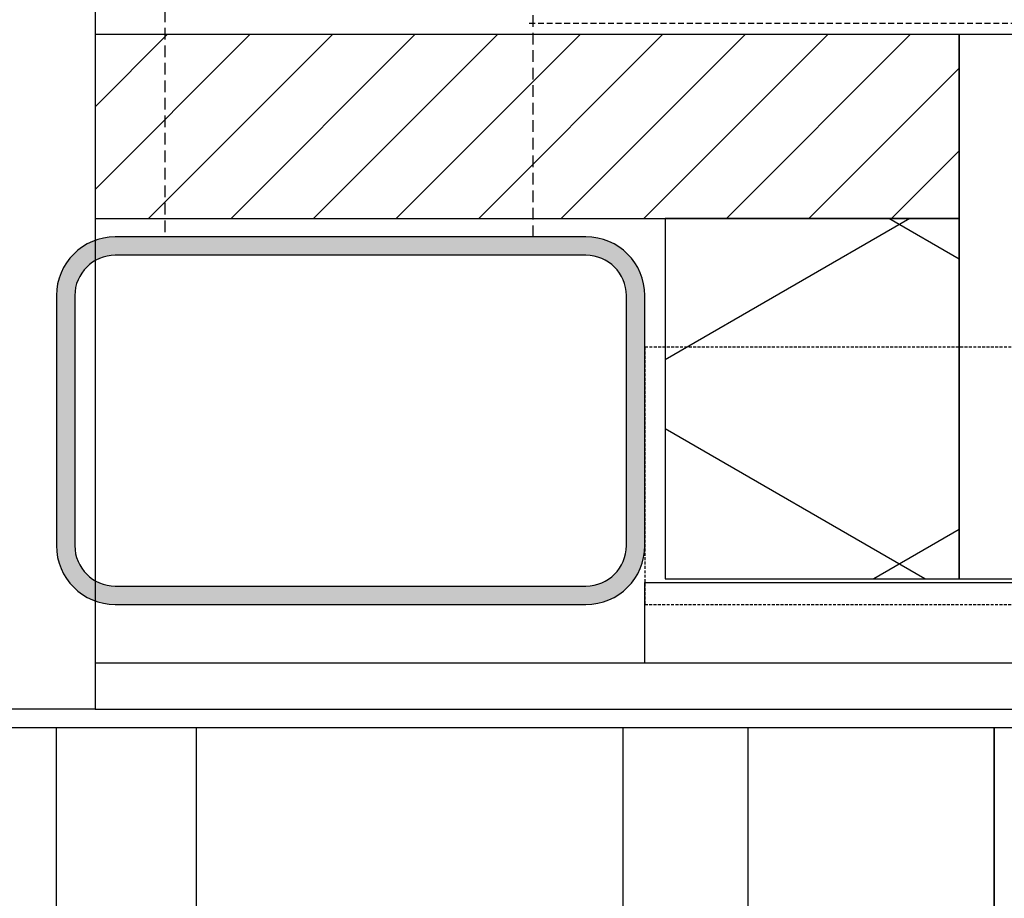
# Model space of a CAD drawing. Header units: millimetres. Extents: x -196137 to 115258, y -76805 to 9942.
# Tile 29 of 56: x 102852 to 103120, y -64069 to -63830. Entities that reach past the tile are written whole.
import ezdxf

# ---------------------------------------------------------------- set-up
doc = ezdxf.new("R2010")
doc.units = ezdxf.units.MM
doc.header["$LTSCALE"] = 0.5
doc.linetypes.add('HIDDEN2', pattern=[4.762499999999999, 3.175, -1.5875])
for name, color, linetype in [('arc. 250', 250, 'Continuous'), ('arc. 9', 9, 'Continuous'), ('pen 0.05mm', 7, 'Continuous'), ('pen 0.10mm', 6, 'Continuous'), ('pen 0.15mm', 1, 'Continuous'), ('pen 0.20mm', 2, 'Continuous'), ('pen 0.30mm', 3, 'Continuous')]:
    doc.layers.add(name, color=color, linetype=linetype)
doc.layers.add('hulplijn', color=140, linetype='Continuous', plot=False)

# ---------------------------------------------------------------- blocks, each defined once
blk = doc.blocks.new('*U304')
at = {"layer": 'arc. 9'}
h = blk.add_hatch(dxfattribs=at)
h.set_pattern_fill('_USER', color=256, scale=79.9749396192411, angle=59.99712062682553, style=0, pattern_type=0)
h.set_pattern_definition([(59.99712062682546, (-263.9064169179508, 79.9821172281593), (-69.25831973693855, 39.99095040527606), [])])
h.paths.add_polyline_path([(0, 0), (2.484748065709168e-10, 80.00027497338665), (98.00000000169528, 80.00027497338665), (98.00000000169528, 0)])
h = blk.add_hatch(dxfattribs=at)
h.set_pattern_fill('_USER', color=256, scale=79.9749396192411, angle=119.9971206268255, style=0, pattern_type=0)
h.set_pattern_definition([(119.9971206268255, (-263.9064169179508, 79.9821172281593), (-69.26233884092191, -39.98398911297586), [])])
h.paths.add_polyline_path([(0, 0), (2.484748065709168e-10, 80.00027497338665), (98.00000000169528, 80.00027497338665), (98.00000000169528, 0)])
at = {"layer": 'pen 0.10mm'}
blk.add_lwpolyline([(0, 0), (2.484748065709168e-10, 80.00027497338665), (98.00000000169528, 80.00027497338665), (98.00000000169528, 0)], close=True, dxfattribs=at)

msp = doc.modelspace()

# ---------------------------------------------------------------- hatches: boundary and pattern name
at = {"layer": 'arc. 250'}
h = msp.add_hatch(dxfattribs=at)
h.set_pattern_fill('_USER', color=256, scale=150, angle=90, pattern_type=0)
h.set_pattern_definition([(90, (0, 0), (-150, 9.184850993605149e-15), [])])
h.paths.add_polyline_path([(98411.9839526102, -64022.13429631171), (103117.0006114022, -64022.13429631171), (103117.0006114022, -66622.13429631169), (98411.9839526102, -66622.13429631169)])
h.paths.add_polyline_path([(99886.9839526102, -65697.1342963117), (101416.9839526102, -65697.1342963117), (101416.9839526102, -64822.13429631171), (99886.9839526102, -64822.13429631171)], flags=16)
at = {"layer": 'arc. 9'}
h = msp.add_hatch(dxfattribs=at)
h.set_pattern_fill('ANSI31', color=256, scale=5)
h.set_pattern_definition([(45, (88657.36724739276, -22076.50004779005), (-11.22532015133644, 11.22532015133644), [])])
h.paths.add_polyline_path([(102872.5016256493, -63883.63434410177), (103107.5016222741, -63883.63434410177), (103107.5016222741, -63833.63434410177), (102872.5016256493, -63833.63434410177)])
h = msp.add_hatch(color=256, dxfattribs=at)
h.dxf.hatch_style = 1
edge = h.paths.add_edge_path()
edge.add_line((102861.9836649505, -63904.63434410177), (102861.9836649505, -63972.63434410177))
edge.add_arc((102877.9836649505, -63972.63434410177), 16, 180, 270)
edge.add_line((102877.9836649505, -63988.63434410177), (103005.9835302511, -63988.63434410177))
edge.add_arc((103005.9835302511, -63972.63434410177), 16, 270, 360)
edge.add_line((103021.9835302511, -63972.63434410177), (103021.9835302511, -63904.63434410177))
edge.add_arc((103005.9835302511, -63904.63434410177), 16, 0, 90)
edge.add_line((103005.9835302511, -63888.63434410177), (102877.9836649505, -63888.63434410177))
edge.add_arc((102877.9836649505, -63904.63434410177), 16, 90, 180)
edge = h.paths.add_edge_path(flags=16)
edge.add_line((102866.9836649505, -63904.63434410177), (102866.9836649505, -63972.63434410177))
edge.add_arc((102877.9836649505, -63972.63434410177), 11, 180, 270)
edge.add_line((102877.9836649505, -63983.63434410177), (103005.9835302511, -63983.63434410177))
edge.add_arc((103005.9835302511, -63972.63434410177), 11, 270, 360)
edge.add_line((103016.9835302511, -63972.63434410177), (103016.9835302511, -63904.63434410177))
edge.add_arc((103005.9835302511, -63904.63434410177), 11, 0, 90)
edge.add_line((103005.9835302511, -63893.63434410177), (102877.9836649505, -63893.63434410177))
edge.add_arc((102877.9836649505, -63904.63434410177), 11, 90, 180)

# ---------------------------------------------------------------- linework, layer by layer
msp.add_lwpolyline([(102861.9836649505, -64022.13429631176), (103015.9836649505, -64022.13429631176), (103015.9836649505, -66622.13429250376), (102861.9836649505, -66622.13429250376)], close=True)
at = {"layer": 'hulplijn'}
msp.add_lwpolyline([(98411.9839526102, -64022.13429631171), (103117.0006114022, -64022.13429631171), (103117.0006114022, -66622.13429631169), (98411.9839526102, -66622.13429631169)], close=True, dxfattribs=at)
at = {"layer": 'pen 0.05mm', "linetype": 'HIDDEN2', "ltscale": 2}
for p, q in [((102891.5016757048, -63012.64495360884), (102891.5016757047, -63888.75983035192)), ((102991.5016757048, -63018.73635229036), (102991.5016757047, -63888.63434410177))]:
    msp.add_line(p, q, dxfattribs=at)
at = {"layer": 'pen 0.05mm', "linetype": 'HIDDEN2', "ltscale": 0.5}
msp.add_lwpolyline([(103021.9838822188, -63988.63434410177), (103816.9819168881, -63988.63434410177), (103816.9819168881, -63918.63434410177), (103021.9838822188, -63918.63434410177)], close=True, dxfattribs=at)
at = {"layer": 'pen 0.05mm'}
for points in [[(103021.9838822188, -63982.63445583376), (103751.9819168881, -63982.63434747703), (103751.9819168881, -64004.63434747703), (103021.9838822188, -64004.63445583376)], [(103117.0004609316, -64022.13429631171), (103756.9819168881, -64022.13429631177), (103756.9839490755, -66622.13429631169), (103117.0007618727, -66622.13429631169)]]:
    msp.add_lwpolyline(points, close=True, dxfattribs=at)
at = {"layer": 'pen 0.10mm'}
for points in [[(102842.0015206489, -63107.94988765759), (102872.5008822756, -63107.94988765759), (102872.5009906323, -64017.13434410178), (102842.0016290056, -64017.13434410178)], [(103761.9819168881, -64017.13445245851), (103761.9819168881, -64004.63445583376), (102872.5009898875, -64004.63434747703), (102872.5009898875, -64017.13434410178)]]:
    msp.add_lwpolyline(points, close=True, dxfattribs=at)
at = {"layer": 'pen 0.15mm'}
msp.add_lwpolyline([(103107.5020112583, -63981.63434410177), (103122.5020112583, -63981.63434410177), (103122.5016222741, -63833.63434410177), (103107.5016222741, -63833.63434410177)], close=True, dxfattribs=at)
at = {"layer": 'pen 0.20mm'}
msp.add_lwpolyline([(102872.5016256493, -63883.63434410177), (103107.5016222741, -63883.63434410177), (103107.5016222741, -63833.63434410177), (102872.5016256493, -63833.63434410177)], close=True, dxfattribs=at)
for points in [[(102861.9836649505, -63904.63434410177), (102861.9836649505, -63972.63434410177, 0.4142135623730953), (102877.9836649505, -63988.63434410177), (103005.9835302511, -63988.63434410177, 0.4142135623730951), (103021.9835302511, -63972.63434410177), (103021.9835302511, -63904.63434410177, 0.4142135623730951), (103005.9835302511, -63888.63434410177), (102877.9836649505, -63888.63434410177, 0.4142135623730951)], [(102866.9836649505, -63904.63434410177), (102866.9836649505, -63972.63434410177, 0.4142135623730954), (102877.9836649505, -63983.63434410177), (103005.9835302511, -63983.63434410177, 0.4142135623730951), (103016.9835302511, -63972.63434410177), (103016.9835302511, -63904.63434410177, 0.4142135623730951), (103005.9835302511, -63893.63434410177), (102877.9836649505, -63893.63434410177, 0.4142135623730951)]]:
    msp.add_lwpolyline(points, format="xyb", close=True, dxfattribs=at)
at = {"layer": 'pen 0.30mm', "linetype": 'HIDDEN2'}
msp.add_lwpolyline([(103851.9819168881, -63875.13429631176), (103813.9819168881, -63875.13429631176), (103813.9819168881, -63893.58993222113), (103125.5020112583, -63883.06141943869), (103125.5020112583, -63830.63434410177), (102990.0016239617, -63830.63434410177)], dxfattribs=at)

# ---------------------------------------------------------------- block references
at = {"layer": 'pen 0.10mm', "xscale": -1, "rotation": 270.0003150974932}
msp.add_blockref('*U304', (103027.5014888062, -63981.63434410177), dxfattribs=at)

doc.saveas('drawing.dxf')
